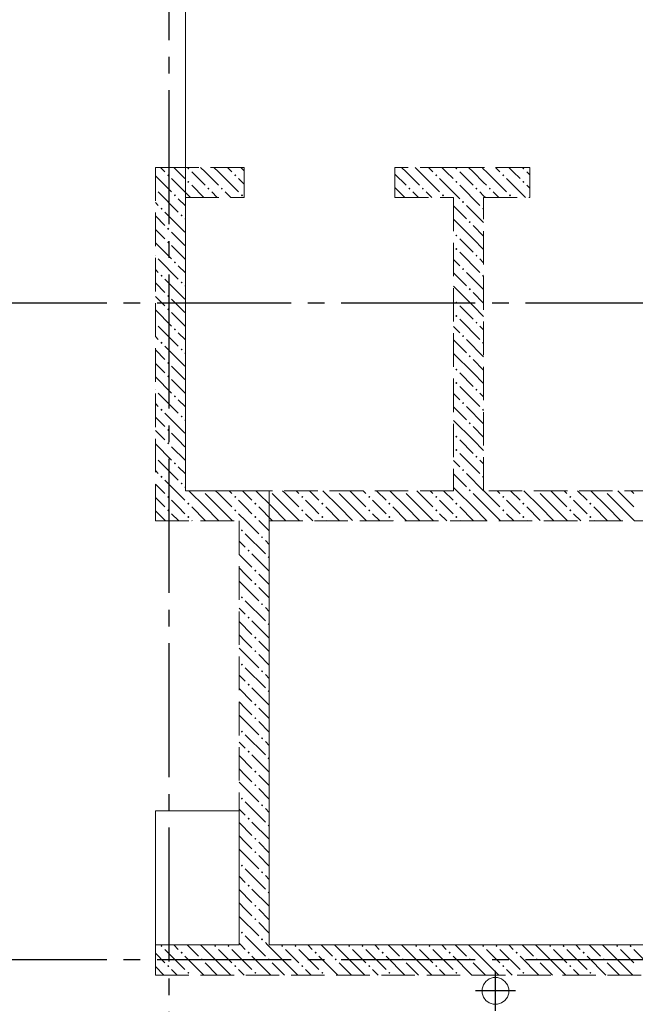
# Model space of a CAD drawing. Header units: millimetres. Extents: x 0 to 42908, y 0 to 59400.
# Tile 23 of 26: x 15434 to 19109, y 42065 to 47941. Entities that reach past the tile are written whole.
import ezdxf

# ---------------------------------------------------------------- set-up
doc = ezdxf.new("R2010")
doc.units = ezdxf.units.MM
doc.linetypes.add('______2', pattern=[270, 200, -70])
doc.linetypes.add('______5', pattern=[1100, 800, -100, 100, -100])
for name, color, linetype, lineweight in [('Standard', 7, 'Continuous', 25), ('ЖБ Перекрытие верхний уровень', 7, 'Continuous', 35), ('ЖБ Стена верхний уровень', 7, 'Continuous', 35), ('Оси', 40, '______5', 18)]:
    doc.layers.add(name, color=color, linetype=linetype, lineweight=lineweight)

msp = doc.modelspace()

# ---------------------------------------------------------------- hatches: boundary and pattern name
at = {"layer": 'ЖБ Стена верхний уровень', "linetype": 'Continuous', "lineweight": 18, "transparency": 33554687}
for points in [[(16314.5, 47013.1), (16321, 47019.6), (16327.5, 47013.1), (16321, 47006.6)], [(16434.5, 47053.1), (16440.9, 47059.6), (16447.4, 47053.1), (16440.9, 47046.6)], [(16714.5, 47013.1), (16721, 47019.6), (16727.5, 47013.1), (16721, 47006.6)], [(17914.5, 47013.1), (17921, 47019.6), (17927.5, 47013.1), (17921, 47006.6)], [(18034.5, 47053.1), (18040.9, 47059.6), (18047.4, 47053.1), (18040.9, 47046.6)], [(18314.5, 47013.1), (18321, 47019.6), (18327.4, 47013.1), (18321, 47006.6)], [(18434.5, 47053.1), (18440.9, 47059.6), (18447.4, 47053.1), (18440.9, 47046.6)], [(16434.5, 46973.1), (16440.9, 46979.6), (16447.4, 46973.1), (16440.9, 46966.6)], [(18034.5, 46973.1), (18040.9, 46979.6), (18047.4, 46973.1), (18040.9, 46966.6)], [(18434.5, 46973.1), (18440.9, 46979.6), (18447.4, 46973.1), (18440.9, 46966.6)], [(16244, 46936.6), (16247.4, 46933.1), (16244, 46929.7)], [(16354.4, 46893.1), (16360.9, 46899.6), (16367.4, 46893.1), (16360.9, 46886.6)], [(16554.4, 46933.1), (16560.9, 46939.6), (16567.4, 46933.1), (16560.9, 46926.6)], [(16634.5, 46933.1), (16640.9, 46939.6), (16647.4, 46933.1), (16640.9, 46926.6)], [(16754.4, 46893.1), (16760.9, 46899.6), (16767.4, 46893.1), (16760.9, 46886.6)], [(17754.4, 46933.1), (17760.9, 46939.6), (17767.4, 46933.1), (17760.9, 46926.6)], [(17834.5, 46933.1), (17840.9, 46939.6), (17847.4, 46933.1), (17840.9, 46926.6)], [(17954.4, 46893.1), (17960.9, 46899.6), (17967.4, 46893.1), (17960.9, 46886.6)], [(18154.4, 46933.1), (18160.9, 46939.6), (18167.4, 46933.1), (18160.9, 46926.6)], [(18234.5, 46933.1), (18240.9, 46939.6), (18247.4, 46933.1), (18240.9, 46926.6)], [(18354.4, 46893.1), (18360.9, 46899.6), (18367.4, 46893.1), (18360.9, 46886.6)], [(18074.5, 46853.1), (18081, 46859.6), (18087.5, 46853.1), (18081, 46846.6)], [(16274.5, 46813.1), (16281, 46819.6), (16287.5, 46813.1), (16281, 46806.6)], [(16394.5, 46773.1), (16401, 46779.6), (16407.5, 46773.1), (16401, 46766.6)], [(18194.5, 46813.1), (18201, 46819.6), (18204, 46816.6), (18204, 46809.7), (18201, 46806.6)], [(18114.5, 46733.1), (18121, 46739.6), (18127.5, 46733.1), (18121, 46726.6)], [(16314.5, 46693.1), (16321, 46699.6), (16327.5, 46693.1), (16321, 46686.6)], [(18034.5, 46653.1), (18040.9, 46659.6), (18047.4, 46653.1), (18040.9, 46646.6)], [(16314.5, 46613.1), (16321, 46619.6), (16327.5, 46613.1), (16321, 46606.6)], [(18034.5, 46573.1), (18040.9, 46579.6), (18047.4, 46573.1), (18040.9, 46566.6)], [(18154.4, 46533.1), (18160.9, 46539.6), (18167.4, 46533.1), (18160.9, 46526.6)], [(16244, 46536.6), (16247.4, 46533.1), (16244, 46529.7)], [(16354.4, 46493.1), (16360.9, 46499.6), (16367.4, 46493.1), (16360.9, 46486.6)], [(18074.5, 46453.1), (18081, 46459.6), (18087.5, 46453.1), (18081, 46446.6)], [(16274.5, 46413.1), (16281, 46419.6), (16287.5, 46413.1), (16281, 46406.6)], [(16394.5, 46373.1), (16401, 46379.6), (16407.5, 46373.1), (16401, 46366.6)], [(18194.5, 46413.1), (18201, 46419.6), (18204, 46416.6), (18204, 46409.7), (18201, 46406.6)], [(18114.5, 46333.1), (18121, 46339.6), (18127.5, 46333.1), (18121, 46326.6)], [(16314.5, 46293.1), (16321, 46299.6), (16327.5, 46293.1), (16321, 46286.6)], [(18034.5, 46253.1), (18040.9, 46259.6), (18047.4, 46253.1), (18040.9, 46246.6)], [(16314.5, 46213.1), (16321, 46219.6), (16327.5, 46213.1), (16321, 46206.6)], [(16244, 46136.6), (16247.4, 46133.1), (16244, 46129.7)], [(18034.5, 46173.1), (18040.9, 46179.6), (18047.4, 46173.1), (18040.9, 46166.6)], [(18154.4, 46133.1), (18160.9, 46139.6), (18167.4, 46133.1), (18160.9, 46126.6)], [(16354.4, 46093.1), (16360.9, 46099.6), (16367.4, 46093.1), (16360.9, 46086.6)], [(16274.5, 46013.1), (16281, 46019.6), (16287.5, 46013.1), (16281, 46006.6)], [(18074.5, 46053.1), (18081, 46059.6), (18087.5, 46053.1), (18081, 46046.6)], [(18194.5, 46013.1), (18201, 46019.6), (18204, 46016.6), (18204, 46009.7), (18201, 46006.6)], [(16394.5, 45973.1), (16401, 45979.6), (16407.5, 45973.1), (16401, 45966.6)], [(16314.5, 45893.1), (16321, 45899.6), (16327.5, 45893.1), (16321, 45886.6)], [(18114.5, 45933.1), (18121, 45939.6), (18127.5, 45933.1), (18121, 45926.6)], [(18034.5, 45853.1), (18040.9, 45859.6), (18047.4, 45853.1), (18040.9, 45846.6)], [(16314.5, 45813.1), (16321, 45819.6), (16327.5, 45813.1), (16321, 45806.6)], [(18034.5, 45773.1), (18040.9, 45779.6), (18047.4, 45773.1), (18040.9, 45766.6)], [(16244, 45736.6), (16247.4, 45733.1), (16244, 45729.7)], [(18154.4, 45733.1), (18160.9, 45739.6), (18167.4, 45733.1), (18160.9, 45726.6)], [(16354.4, 45693.1), (16360.9, 45699.6), (16367.4, 45693.1), (16360.9, 45686.6)], [(18074.5, 45653.1), (18081, 45659.6), (18087.5, 45653.1), (18081, 45646.6)], [(16274.5, 45613.1), (16281, 45619.6), (16287.5, 45613.1), (16281, 45606.6)], [(18194.5, 45613.1), (18201, 45619.6), (18204, 45616.6), (18204, 45609.7), (18201, 45606.6)], [(16394.5, 45573.1), (16401, 45579.6), (16407.5, 45573.1), (16401, 45566.6)], [(18114.5, 45533.1), (18121, 45539.6), (18127.5, 45533.1), (18121, 45526.6)], [(16314.5, 45493.1), (16321, 45499.6), (16327.5, 45493.1), (16321, 45486.6)], [(18034.5, 45453.1), (18040.9, 45459.6), (18047.4, 45453.1), (18040.9, 45446.6)], [(16314.5, 45413.1), (16321, 45419.6), (16327.5, 45413.1), (16321, 45406.6)], [(18034.5, 45373.1), (18040.9, 45379.6), (18047.4, 45373.1), (18040.9, 45366.6)], [(16244, 45336.6), (16247.4, 45333.1), (16244, 45329.7)], [(18154.4, 45333.1), (18160.9, 45339.6), (18167.4, 45333.1), (18160.9, 45326.6)], [(16354.4, 45293.1), (16360.9, 45299.6), (16367.4, 45293.1), (16360.9, 45286.6)], [(18074.5, 45253.1), (18081, 45259.6), (18087.5, 45253.1), (18081, 45246.6)], [(16274.5, 45213.1), (16281, 45219.6), (16287.5, 45213.1), (16281, 45206.6)], [(18194.5, 45213.1), (18201, 45219.6), (18204, 45216.6), (18204, 45209.7), (18201, 45206.6)], [(16394.5, 45173.1), (16401, 45179.6), (16407.5, 45173.1), (16401, 45166.6)], [(16524.3, 45130), (16521, 45126.6), (16517.6, 45130)], [(16924.3, 45130), (16921, 45126.6), (16917.6, 45130)], [(17324.3, 45130), (17321, 45126.6), (17317.6, 45130)], [(17724.3, 45130), (17721, 45126.6), (17717.6, 45130)], [(18114.5, 45133.1), (18121, 45139.6), (18127.5, 45133.1), (18124.3, 45130), (18117.6, 45130)], [(18124.3, 45130), (18121, 45126.6), (18117.6, 45130)], [(18524.3, 45130), (18521, 45126.6), (18517.6, 45130)], [(18924.3, 45130), (18921, 45126.6), (18917.6, 45130)], [(16314.5, 45093.1), (16321, 45099.6), (16327.5, 45093.1), (16321, 45086.6)], [(16714.5, 45093.1), (16721, 45099.6), (16727.5, 45093.1), (16721, 45086.6)], [(17114.5, 45093.1), (17121, 45099.6), (17127.5, 45093.1), (17121, 45086.6)], [(17514.5, 45093.1), (17521, 45099.6), (17527.5, 45093.1), (17521, 45086.6)], [(17914.5, 45093.1), (17921, 45099.6), (17927.5, 45093.1), (17921, 45086.6)], [(18314.5, 45093.1), (18321, 45099.6), (18327.4, 45093.1), (18321, 45086.6)], [(18714.5, 45093.1), (18721, 45099.6), (18727.4, 45093.1), (18721, 45086.6)], [(16314.5, 45013.1), (16321, 45019.6), (16327.5, 45013.1), (16321, 45006.6)], [(16434.5, 45053.1), (16440.9, 45059.6), (16447.4, 45053.1), (16440.9, 45046.6)], [(16714.5, 45013.1), (16721, 45019.6), (16727.5, 45013.1), (16721, 45006.6)], [(16834.5, 45053.1), (16840.9, 45059.6), (16847.4, 45053.1), (16840.9, 45046.6)], [(17114.5, 45013.1), (17121, 45019.6), (17127.5, 45013.1), (17121, 45006.6)], [(17234.5, 45053.1), (17240.9, 45059.6), (17247.4, 45053.1), (17240.9, 45046.6)], [(17514.5, 45013.1), (17521, 45019.6), (17527.5, 45013.1), (17521, 45006.6)], [(17634.5, 45053.1), (17640.9, 45059.6), (17647.4, 45053.1), (17640.9, 45046.6)], [(17914.5, 45013.1), (17921, 45019.6), (17927.5, 45013.1), (17921, 45006.6)], [(18034.5, 45053.1), (18040.9, 45059.6), (18047.4, 45053.1), (18040.9, 45046.6)], [(18314.5, 45013.1), (18321, 45019.6), (18327.4, 45013.1), (18321, 45006.6)], [(18434.5, 45053.1), (18440.9, 45059.6), (18447.4, 45053.1), (18440.9, 45046.6)], [(18714.5, 45013.1), (18721, 45019.6), (18727.4, 45013.1), (18721, 45006.6)], [(18834.5, 45053.1), (18840.9, 45059.6), (18847.4, 45053.1), (18840.9, 45046.6)], [(16434.5, 44973.1), (16440.9, 44979.6), (16447.4, 44973.1), (16440.9, 44966.6)], [(16834.5, 44973.1), (16840.9, 44979.6), (16847.4, 44973.1), (16840.9, 44966.6)], [(17234.5, 44973.1), (17240.9, 44979.6), (17247.4, 44973.1), (17240.9, 44966.6)], [(17634.5, 44973.1), (17640.9, 44979.6), (17647.4, 44973.1), (17640.9, 44966.6)], [(18034.5, 44973.1), (18040.9, 44979.6), (18047.4, 44973.1), (18040.9, 44966.6)], [(18434.5, 44973.1), (18440.9, 44979.6), (18447.4, 44973.1), (18440.9, 44966.6)], [(18834.5, 44973.1), (18840.9, 44979.6), (18847.4, 44973.1), (18840.9, 44966.6)], [(16754.4, 44893.1), (16760.9, 44899.6), (16767.4, 44893.1), (16760.9, 44886.6)], [(16874.5, 44853.1), (16881, 44859.6), (16887.5, 44853.1), (16881, 44846.6)], [(16794.5, 44773.1), (16801, 44779.6), (16807.5, 44773.1), (16801, 44766.6)], [(16914.5, 44733.1), (16921, 44739.6), (16924, 44736.6), (16924, 44729.7), (16921, 44726.6)], [(16834.5, 44653.1), (16840.9, 44659.6), (16847.4, 44653.1), (16840.9, 44646.6)], [(16834.5, 44573.1), (16840.9, 44579.6), (16847.4, 44573.1), (16840.9, 44566.6)], [(16754.4, 44493.1), (16760.9, 44499.6), (16767.4, 44493.1), (16760.9, 44486.6)], [(16874.5, 44453.1), (16881, 44459.6), (16887.5, 44453.1), (16881, 44446.6)], [(16794.5, 44373.1), (16801, 44379.6), (16807.5, 44373.1), (16801, 44366.6)], [(16914.5, 44333.1), (16921, 44339.6), (16924, 44336.6), (16924, 44329.7), (16921, 44326.6)], [(16834.5, 44253.1), (16840.9, 44259.6), (16847.4, 44253.1), (16840.9, 44246.6)], [(16834.5, 44173.1), (16840.9, 44179.6), (16847.4, 44173.1), (16840.9, 44166.6)], [(16754.4, 44093.1), (16760.9, 44099.6), (16767.4, 44093.1), (16760.9, 44086.6)], [(16874.5, 44053.1), (16881, 44059.6), (16887.5, 44053.1), (16881, 44046.6)], [(16794.5, 43973.1), (16801, 43979.6), (16807.5, 43973.1), (16801, 43966.6)], [(16914.5, 43933.1), (16921, 43939.6), (16924, 43936.6), (16924, 43929.7), (16921, 43926.6)], [(16834.5, 43853.1), (16840.9, 43859.6), (16847.4, 43853.1), (16840.9, 43846.6)], [(16834.5, 43773.1), (16840.9, 43779.6), (16847.4, 43773.1), (16840.9, 43766.6)], [(16754.4, 43693.1), (16760.9, 43699.6), (16767.4, 43693.1), (16760.9, 43686.6)], [(16874.5, 43653.1), (16881, 43659.6), (16887.5, 43653.1), (16881, 43646.6)], [(16794.5, 43573.1), (16801, 43579.6), (16807.5, 43573.1), (16801, 43566.6)], [(16914.5, 43533.1), (16921, 43539.6), (16924, 43536.6), (16924, 43529.7), (16921, 43526.6)], [(16834.5, 43453.1), (16840.9, 43459.6), (16847.4, 43453.1), (16840.9, 43446.6)], [(16834.5, 43373.1), (16840.9, 43379.6), (16847.4, 43373.1), (16840.9, 43366.6)], [(16754.4, 43293.1), (16760.9, 43299.6), (16767.4, 43293.1), (16760.9, 43286.6)], [(16874.5, 43253.1), (16881, 43259.6), (16887.5, 43253.1), (16881, 43246.6)], [(16794.5, 43173.1), (16801, 43179.6), (16807.5, 43173.1), (16801, 43166.6)], [(16914.5, 43133.1), (16921, 43139.6), (16924, 43136.6), (16924, 43129.7), (16921, 43126.6)], [(16834.5, 43053.1), (16840.9, 43059.6), (16847.4, 43053.1), (16840.9, 43046.6)], [(16834.5, 42973.1), (16840.9, 42979.6), (16847.4, 42973.1), (16840.9, 42966.6)], [(16754.4, 42893.1), (16760.9, 42899.6), (16767.4, 42893.1), (16760.9, 42886.6)], [(16874.5, 42853.1), (16881, 42859.6), (16887.5, 42853.1), (16881, 42846.6)], [(16794.5, 42773.1), (16801, 42779.6), (16807.5, 42773.1), (16801, 42766.6)], [(16914.5, 42733.1), (16921, 42739.6), (16924, 42736.6), (16924, 42729.7), (16921, 42726.6)], [(16834.5, 42653.1), (16840.9, 42659.6), (16847.4, 42653.1), (16840.9, 42646.6)], [(16834.5, 42573.1), (16840.9, 42579.6), (16847.4, 42573.1), (16840.9, 42566.6)], [(16754.4, 42493.1), (16760.9, 42499.6), (16767.4, 42493.1), (16760.9, 42486.6)], [(16874.5, 42453.1), (16881, 42459.6), (16887.5, 42453.1), (16881, 42446.6)], [(16274.5, 42413.1), (16281, 42419.6), (16287.5, 42413.1), (16281, 42406.6)], [(16394.5, 42373.1), (16401, 42379.6), (16407.5, 42373.1), (16401, 42366.6)], [(16594.5, 42413.1), (16601, 42419.6), (16607.5, 42413.1), (16601, 42406.6)], [(16674.5, 42413.1), (16681, 42419.6), (16687.5, 42413.1), (16681, 42406.6)], [(16794.5, 42373.1), (16801, 42379.6), (16807.5, 42373.1), (16801, 42366.6)], [(16994.5, 42413.1), (17001, 42419.6), (17007.5, 42413.1), (17001, 42406.6)], [(17074.5, 42413.1), (17081, 42419.6), (17087.5, 42413.1), (17081, 42406.6)], [(17194.5, 42373.1), (17201, 42379.6), (17207.5, 42373.1), (17201, 42366.6)], [(17394.5, 42413.1), (17401, 42419.6), (17407.5, 42413.1), (17401, 42406.6)], [(17474.5, 42413.1), (17481, 42419.6), (17487.5, 42413.1), (17481, 42406.6)], [(17594.5, 42373.1), (17601, 42379.6), (17607.5, 42373.1), (17601, 42366.6)], [(17794.5, 42413.1), (17801, 42419.6), (17807.5, 42413.1), (17801, 42406.6)], [(17874.5, 42413.1), (17881, 42419.6), (17887.5, 42413.1), (17881, 42406.6)], [(17994.5, 42373.1), (18001, 42379.6), (18007.5, 42373.1), (18001, 42366.6)], [(18194.5, 42413.1), (18201, 42419.6), (18207.5, 42413.1), (18201, 42406.6)], [(18274.5, 42413.1), (18281, 42419.6), (18287.5, 42413.1), (18281, 42406.6)], [(18394.5, 42373.1), (18401, 42379.6), (18407.5, 42373.1), (18401, 42366.6)], [(18594.5, 42413.1), (18601, 42419.6), (18607.5, 42413.1), (18601, 42406.6)], [(18674.5, 42413.1), (18681, 42419.6), (18687.5, 42413.1), (18681, 42406.6)], [(18794.5, 42373.1), (18801, 42379.6), (18807.5, 42373.1), (18801, 42366.6)], [(18994.5, 42413.1), (19001, 42419.6), (19007.5, 42413.1), (19001, 42406.6)], [(19074.5, 42413.1), (19081, 42419.6), (19087.5, 42413.1), (19081, 42406.6)], [(16514.5, 42333.1), (16521, 42339.6), (16527.5, 42333.1), (16521, 42326.6)], [(16914.5, 42333.1), (16921, 42339.6), (16927.5, 42333.1), (16921, 42326.6)], [(17314.5, 42333.1), (17321, 42339.6), (17327.5, 42333.1), (17321, 42326.6)], [(17714.5, 42333.1), (17721, 42339.6), (17727.5, 42333.1), (17721, 42326.6)], [(18114.5, 42333.1), (18121, 42339.6), (18127.5, 42333.1), (18121, 42326.6)], [(18514.5, 42333.1), (18521, 42339.6), (18527.5, 42333.1), (18521, 42326.6)], [(18914.5, 42333.1), (18921, 42339.6), (18927.4, 42333.1), (18921, 42326.6)], [(16314.5, 42293.1), (16321, 42299.6), (16327.5, 42293.1), (16321, 42286.6)], [(16434.5, 42253.1), (16440.9, 42259.6), (16447.4, 42253.1), (16440.9, 42246.6)], [(16714.5, 42293.1), (16721, 42299.6), (16727.5, 42293.1), (16721, 42286.6)], [(16834.5, 42253.1), (16840.9, 42259.6), (16847.4, 42253.1), (16840.9, 42246.6)], [(17114.5, 42293.1), (17121, 42299.6), (17127.5, 42293.1), (17121, 42286.6)], [(17234.5, 42253.1), (17240.9, 42259.6), (17247.4, 42253.1), (17240.9, 42246.6)], [(17514.5, 42293.1), (17521, 42299.6), (17527.5, 42293.1), (17521, 42286.6)], [(17634.5, 42253.1), (17640.9, 42259.6), (17647.4, 42253.1), (17640.9, 42246.6)], [(17914.5, 42293.1), (17921, 42299.6), (17927.5, 42293.1), (17921, 42286.6)], [(18034.5, 42253.1), (18040.9, 42259.6), (18047.4, 42253.1), (18040.9, 42246.6)], [(18314.5, 42293.1), (18321, 42299.6), (18327.5, 42293.1), (18321, 42286.6)], [(18434.5, 42253.1), (18440.9, 42259.6), (18447.4, 42253.1), (18440.9, 42246.6)], [(18714.5, 42293.1), (18721, 42299.6), (18727.4, 42293.1), (18721, 42286.6)], [(18834.5, 42253.1), (18840.9, 42259.6), (18847.4, 42253.1), (18840.9, 42246.6)]]:
    msp.add_hatch(color=7, dxfattribs=at).paths.add_polyline_path(points, flags=16)

# ---------------------------------------------------------------- linework, layer by layer
at = {"layer": 'Standard', "color": 8, "linetype": '______5', "lineweight": -3, "transparency": 33554687}
for p, q in [((18274, 42025.5), (18274, 42264.5)), ((18393.5, 42145), (18154.5, 42145))]:
    msp.add_line(p, q, dxfattribs=at)
at = {"layer": 'ЖБ Перекрытие верхний уровень', "color": 7, "linetype": 'Continuous', "lineweight": 18, "transparency": 33554687}
for p, q in [((16424, 45130), (16424, 50080)), ((16924, 45130), (16424, 45130)), ((16924, 42420), (16924, 45130)), ((16744, 43220), (16244, 43220)), ((16244, 43220), (16244, 42420)), ((16744, 42420), (16744, 43220)), ((16244, 42420), (16744, 42420)), ((22174, 42420), (16924, 42420)), ((18217, 42202), (18202.1, 42181.6)), ((18237.4, 42216.9), (18217, 42202)), ((18261.4, 42224.7), (18237.4, 42216.9)), ((18286.6, 42224.7), (18261.4, 42224.7)), ((18310.6, 42216.9), (18286.6, 42224.7)), ((18331, 42202), (18310.6, 42216.9)), ((18345.9, 42181.6), (18331, 42202)), ((18202.1, 42181.6), (18194.3, 42157.6)), ((18194.3, 42157.6), (18194.3, 42132.4)), ((18194.3, 42132.4), (18202.1, 42108.4)), ((18353.7, 42157.6), (18345.9, 42181.6)), ((18345.9, 42108.4), (18353.7, 42132.4)), ((18353.7, 42132.4), (18353.7, 42157.6)), ((18202.1, 42108.4), (18217, 42088)), ((18217, 42088), (18237.4, 42073.1)), ((18237.4, 42073.1), (18261.4, 42065.3)), ((18286.6, 42065.3), (18310.6, 42073.1)), ((18310.6, 42073.1), (18331, 42088)), ((18331, 42088), (18345.9, 42108.4)), ((18261.4, 42065.3), (18286.6, 42065.3))]:
    msp.add_line(p, q, dxfattribs=at)
at = {"layer": 'ЖБ Стена верхний уровень', "color": 251, "linetype": '______2', "lineweight": 13, "true_color": 0x656565, "transparency": 33554687}
for p, q in [((16424, 47060), (16244, 47060)), ((16244, 47060), (16244, 45130)), ((16774, 47060), (16424, 47060)), ((16774, 47060), (16774, 46880)), ((17674, 46880), (17674, 47060)), ((18024, 47060), (17674, 47060)), ((18204, 47060), (18024, 47060)), ((18479, 47060), (18204, 47060)), ((18479, 47060), (18479, 46880)), ((16424, 45130), (16424, 46880)), ((16424, 46880), (16774, 46880)), ((17674, 46880), (18024, 46880)), ((18024, 46880), (18024, 45130)), ((18204, 46880), (18479, 46880)), ((18204, 45130), (18204, 46880)), ((16244, 45130), (16244, 44950)), ((18024, 45130), (16424, 45130)), ((20864, 45130), (18204, 45130)), ((16244, 44950), (16744, 44950)), ((16744, 44950), (16744, 42420)), ((16924, 44950), (18024, 44950)), ((16924, 42420), (16924, 44950)), ((18024, 44950), (20864, 44950)), ((16744, 42420), (16244, 42420)), ((16244, 42420), (16244, 42240)), ((22024, 42420), (16924, 42420)), ((16244, 42240), (22024, 42240))]:
    msp.add_line(p, q, dxfattribs=at)
at = {"layer": 'ЖБ Стена верхний уровень', "color": 9, "linetype": 'Continuous', "lineweight": 18, "true_color": 0xc7c7c7, "transparency": 33554687}
for p, q in [((16244, 47010.1), (16340.9, 46913.1)), ((16274.1, 47060), (16301, 47033.1)), ((16381, 47033.1), (16354.1, 47060)), ((16421, 46993.1), (16381, 47033.1)), ((16460.9, 47033.1), (16540.9, 46953.1)), ((16540.9, 47033.1), (16514.1, 47060)), ((16540.9, 47033.1), (16621, 46953.1)), ((16594.1, 47060), (16621, 47033.1)), ((16621, 47033.1), (16740.9, 46913.1)), ((16674.1, 47060), (16701, 47033.1)), ((16774, 47040.1), (16754.1, 47060)), ((17674, 47020.1), (17740.9, 46953.1)), ((17740.9, 47033.1), (17714.1, 47060)), ((17740.9, 47033.1), (17821, 46953.1)), ((17794.1, 47060), (17821, 47033.1)), ((17821, 47033.1), (17940.9, 46913.1)), ((17874.1, 47060), (17901, 47033.1)), ((17981, 47033.1), (17954.1, 47060)), ((18021, 46993.1), (17981, 47033.1)), ((18060.9, 47033.1), (18140.9, 46953.1)), ((18140.9, 47033.1), (18114.1, 47060)), ((18140.9, 47033.1), (18204, 46970.1)), ((18194.1, 47060), (18204, 47050.1)), ((18204, 47050.1), (18221, 47033.1)), ((18221, 47033.1), (18340.9, 46913.1)), ((18274.1, 47060), (18301, 47033.1)), ((18381, 47033.1), (18354.1, 47060)), ((18421, 46993.1), (18381, 47033.1)), ((18460.9, 47033.1), (18479, 47015.1)), ((16340.9, 46993.1), (16424, 46910.1)), ((16740.9, 46993.1), (16774, 46960.1)), ((17940.9, 46993.1), (18024, 46910.1)), ((18060.9, 46953.1), (18181, 46833.1)), ((18204, 46970.1), (18221, 46953.1)), ((18460.9, 46953.1), (18479, 46935.1)), ((16260.9, 46913.1), (16381, 46793.1)), ((17674, 46940.1), (17734.1, 46880)), ((17814.1, 46880), (17781, 46913.1)), ((17860.9, 46913.1), (17894.1, 46880)), ((18024, 46910.1), (18060.9, 46873.1)), ((18204, 46890.1), (18181, 46913.1)), ((16260.9, 46833.1), (16244, 46850.1)), ((16381, 46873.1), (16424, 46830.1)), ((18204, 46730.1), (18101, 46833.1)), ((16301, 46793.1), (16421, 46673.1)), ((18024, 46830.1), (18101, 46753.1)), ((16244, 46770.1), (16301, 46713.1)), ((16424, 46750.1), (16421, 46753.1)), ((18140.9, 46633.1), (18024, 46750.1)), ((16244, 46690.1), (16301, 46633.1)), ((16381, 46633.1), (16340.9, 46673.1)), ((18140.9, 46713.1), (18204, 46650.1)), ((16244, 46610.1), (16340.9, 46513.1)), ((16421, 46593.1), (16381, 46633.1)), ((18060.9, 46633.1), (18140.9, 46553.1)), ((18140.9, 46633.1), (18204, 46570.1)), ((16340.9, 46593.1), (16424, 46510.1)), ((18060.9, 46553.1), (18181, 46433.1)), ((16260.9, 46513.1), (16381, 46393.1)), ((18024, 46510.1), (18060.9, 46473.1)), ((18204, 46490.1), (18181, 46513.1)), ((16260.9, 46433.1), (16244, 46450.1)), ((16381, 46473.1), (16424, 46430.1)), ((18024, 46430.1), (18101, 46353.1)), ((18204, 46330.1), (18101, 46433.1)), ((16244, 46370.1), (16301, 46313.1)), ((16301, 46393.1), (16421, 46273.1)), ((16424, 46350.1), (16421, 46353.1)), ((18140.9, 46233.1), (18024, 46350.1)), ((18140.9, 46313.1), (18204, 46250.1)), ((16244, 46290.1), (16301, 46233.1)), ((16381, 46233.1), (16340.9, 46273.1)), ((16244, 46210.1), (16340.9, 46113.1)), ((16340.9, 46193.1), (16424, 46110.1)), ((16421, 46193.1), (16381, 46233.1)), ((18060.9, 46233.1), (18140.9, 46153.1)), ((18140.9, 46233.1), (18204, 46170.1)), ((18060.9, 46153.1), (18181, 46033.1)), ((16260.9, 46113.1), (16381, 45993.1)), ((16381, 46073.1), (16424, 46030.1)), ((18024, 46110.1), (18060.9, 46073.1)), ((18204, 46090.1), (18181, 46113.1)), ((16260.9, 46033.1), (16244, 46050.1)), ((18024, 46030.1), (18101, 45953.1)), ((18204, 45930.1), (18101, 46033.1)), ((16244, 45970.1), (16301, 45913.1)), ((16301, 45993.1), (16421, 45873.1)), ((16424, 45950.1), (16421, 45953.1)), ((18140.9, 45833.1), (18024, 45950.1)), ((18140.9, 45913.1), (18204, 45850.1)), ((16244, 45890.1), (16301, 45833.1)), ((16381, 45833.1), (16340.9, 45873.1)), ((16244, 45810.1), (16340.9, 45713.1)), ((16340.9, 45793.1), (16424, 45710.1)), ((16421, 45793.1), (16381, 45833.1)), ((18060.9, 45833.1), (18140.9, 45753.1)), ((18140.9, 45833.1), (18204, 45770.1)), ((18060.9, 45753.1), (18181, 45633.1)), ((16260.9, 45713.1), (16381, 45593.1)), ((16381, 45673.1), (16424, 45630.1)), ((18024, 45710.1), (18060.9, 45673.1)), ((18204, 45690.1), (18181, 45713.1)), ((16260.9, 45633.1), (16244, 45650.1)), ((18024, 45630.1), (18101, 45553.1)), ((18204, 45530.1), (18101, 45633.1)), ((16244, 45570.1), (16301, 45513.1)), ((16301, 45593.1), (16421, 45473.1)), ((16424, 45550.1), (16421, 45553.1)), ((18140.9, 45433.1), (18024, 45550.1)), ((16244, 45490.1), (16301, 45433.1)), ((18140.9, 45513.1), (18204, 45450.1)), ((16381, 45433.1), (16340.9, 45473.1)), ((16421, 45393.1), (16381, 45433.1)), ((18060.9, 45433.1), (18140.9, 45353.1)), ((18140.9, 45433.1), (18204, 45370.1)), ((16244, 45410.1), (16340.9, 45313.1)), ((16340.9, 45393.1), (16424, 45310.1)), ((16260.9, 45313.1), (16381, 45193.1)), ((18024, 45310.1), (18060.9, 45273.1)), ((18060.9, 45353.1), (18181, 45233.1)), ((18204, 45290.1), (18181, 45313.1)), ((16260.9, 45233.1), (16244, 45250.1)), ((16381, 45273.1), (16424, 45230.1)), ((16301, 45193.1), (16364.1, 45130)), ((18024, 45230.1), (18101, 45153.1)), ((18204, 45130.1), (18101, 45233.1)), ((16244, 45170.1), (16284.1, 45130)), ((16284.1, 45130), (16301, 45113.1)), ((16364.1, 45130), (16421, 45073.1)), ((16424, 45150.1), (16421, 45153.1)), ((16540.9, 45033.1), (16444.1, 45130)), ((16621, 45113.1), (16604.1, 45130)), ((16684.1, 45130), (16701, 45113.1)), ((16764.1, 45130), (16821, 45073.1)), ((16940.9, 45033.1), (16844.1, 45130)), ((17021, 45113.1), (17004.1, 45130)), ((17084.1, 45130), (17101, 45113.1)), ((17164.1, 45130), (17221, 45073.1)), ((17340.9, 45033.1), (17244.1, 45130)), ((17421, 45113.1), (17404.1, 45130)), ((17484.1, 45130), (17501, 45113.1)), ((17564.1, 45130), (17621, 45073.1)), ((17740.9, 45033.1), (17644.1, 45130)), ((17821, 45113.1), (17804.1, 45130)), ((17884.1, 45130), (17901, 45113.1)), ((17964.1, 45130), (18021, 45073.1)), ((18044.1, 45130), (18024, 45150.1)), ((18140.9, 45033.1), (18044.1, 45130)), ((18221, 45113.1), (18204.1, 45130)), ((18284.1, 45130), (18301, 45113.1)), ((18364.1, 45130), (18421, 45073.1)), ((18540.9, 45033.1), (18444.1, 45130)), ((18621, 45113.1), (18604.1, 45130)), ((18684.1, 45130), (18701, 45113.1)), ((18764.1, 45130), (18821, 45073.1)), ((18940.9, 45033.1), (18844.1, 45130)), ((19021, 45113.1), (19004.1, 45130)), ((19084.1, 45130), (19101, 45113.1)), ((16244, 45090.1), (16301, 45033.1)), ((16381, 45033.1), (16340.9, 45073.1)), ((16540.9, 45113.1), (16621, 45033.1)), ((16621, 45113.1), (16701, 45033.1)), ((16781, 45033.1), (16740.9, 45073.1)), ((16940.9, 45113.1), (17021, 45033.1)), ((17021, 45113.1), (17101, 45033.1)), ((17181, 45033.1), (17140.9, 45073.1)), ((17340.9, 45113.1), (17421, 45033.1)), ((17421, 45113.1), (17501, 45033.1)), ((17581, 45033.1), (17540.9, 45073.1)), ((17740.9, 45113.1), (17821, 45033.1)), ((17821, 45113.1), (17901, 45033.1)), ((17981, 45033.1), (17940.9, 45073.1)), ((18140.9, 45113.1), (18221, 45033.1)), ((18221, 45113.1), (18301, 45033.1)), ((18381, 45033.1), (18340.9, 45073.1)), ((18540.9, 45113.1), (18621, 45033.1)), ((18621, 45113.1), (18701, 45033.1)), ((18781, 45033.1), (18740.9, 45073.1)), ((18940.9, 45113.1), (19021, 45033.1)), ((19021, 45113.1), (19101, 45033.1)), ((16421, 44993.1), (16381, 45033.1)), ((16460.9, 45033.1), (16540.9, 44953.1)), ((16540.9, 45033.1), (16621, 44953.1)), ((16621, 45033.1), (16704.1, 44950)), ((16821, 44993.1), (16781, 45033.1)), ((16860.9, 45033.1), (16940.9, 44953.1)), ((16940.9, 45033.1), (17021, 44953.1)), ((17021, 45033.1), (17104.1, 44950)), ((17221, 44993.1), (17181, 45033.1)), ((17260.9, 45033.1), (17340.9, 44953.1)), ((17340.9, 45033.1), (17421, 44953.1)), ((17421, 45033.1), (17504.1, 44950)), ((17621, 44993.1), (17581, 45033.1)), ((17660.9, 45033.1), (17740.9, 44953.1)), ((17740.9, 45033.1), (17821, 44953.1)), ((17821, 45033.1), (17904.1, 44950)), ((18021, 44993.1), (17981, 45033.1)), ((18060.9, 45033.1), (18140.9, 44953.1)), ((18140.9, 45033.1), (18221, 44953.1)), ((18221, 45033.1), (18304.1, 44950)), ((18421, 44993.1), (18381, 45033.1)), ((18460.9, 45033.1), (18540.9, 44953.1)), ((18540.9, 45033.1), (18621, 44953.1)), ((18621, 45033.1), (18704.1, 44950)), ((18821, 44993.1), (18781, 45033.1)), ((18860.9, 45033.1), (18940.9, 44953.1)), ((18940.9, 45033.1), (19021, 44953.1)), ((19021, 45033.1), (19104.1, 44950)), ((16244, 45010.1), (16304.1, 44950)), ((16340.9, 44993.1), (16384.1, 44950)), ((16460.9, 44953.1), (16464.1, 44950)), ((16740.9, 44993.1), (16784.1, 44950)), ((16860.9, 44953.1), (16864.1, 44950)), ((17140.9, 44993.1), (17184.1, 44950)), ((17260.9, 44953.1), (17264.1, 44950)), ((17540.9, 44993.1), (17584.1, 44950)), ((17660.9, 44953.1), (17664.1, 44950)), ((17940.9, 44993.1), (17984.1, 44950)), ((18060.9, 44953.1), (18064.1, 44950)), ((18340.9, 44993.1), (18384.1, 44950)), ((18460.9, 44953.1), (18464.1, 44950)), ((18740.9, 44993.1), (18784.1, 44950)), ((18860.9, 44953.1), (18864.1, 44950)), ((16784.1, 44950), (16860.9, 44873.1)), ((16864.1, 44950), (16924, 44890.1)), ((16781, 44873.1), (16901, 44753.1)), ((16744, 44830.1), (16781, 44793.1)), ((16924, 44810.1), (16901, 44833.1)), ((16744, 44750.1), (16821, 44673.1)), ((16924, 44650.1), (16821, 44753.1)), ((16781, 44633.1), (16744, 44670.1)), ((16821, 44593.1), (16781, 44633.1)), ((16860.9, 44633.1), (16924, 44570.1)), ((16744, 44590.1), (16860.9, 44473.1)), ((16860.9, 44553.1), (16924, 44490.1)), ((16744, 44430.1), (16781, 44393.1)), ((16781, 44473.1), (16901, 44353.1)), ((16924, 44410.1), (16901, 44433.1)), ((16744, 44350.1), (16821, 44273.1)), ((16924, 44250.1), (16821, 44353.1)), ((16781, 44233.1), (16744, 44270.1)), ((16744, 44190.1), (16860.9, 44073.1)), ((16821, 44193.1), (16781, 44233.1)), ((16860.9, 44233.1), (16924, 44170.1)), ((16860.9, 44153.1), (16924, 44090.1)), ((16781, 44073.1), (16901, 43953.1)), ((16744, 44030.1), (16781, 43993.1)), ((16924, 44010.1), (16901, 44033.1)), ((16924, 43850.1), (16821, 43953.1)), ((16744, 43950.1), (16821, 43873.1)), ((16781, 43833.1), (16744, 43870.1)), ((16744, 43790.1), (16860.9, 43673.1)), ((16821, 43793.1), (16781, 43833.1)), ((16860.9, 43833.1), (16924, 43770.1)), ((16860.9, 43753.1), (16924, 43690.1)), ((16781, 43673.1), (16901, 43553.1)), ((16744, 43630.1), (16781, 43593.1)), ((16924, 43610.1), (16901, 43633.1)), ((16744, 43550.1), (16821, 43473.1)), ((16924, 43450.1), (16821, 43553.1)), ((16781, 43433.1), (16744, 43470.1)), ((16821, 43393.1), (16781, 43433.1)), ((16860.9, 43433.1), (16924, 43370.1)), ((16744, 43390.1), (16860.9, 43273.1)), ((16860.9, 43353.1), (16924, 43290.1)), ((16781, 43273.1), (16901, 43153.1)), ((16744, 43230.1), (16781, 43193.1)), ((16924, 43210.1), (16901, 43233.1)), ((16744, 43150.1), (16821, 43073.1)), ((16924, 43050.1), (16821, 43153.1)), ((16781, 43033.1), (16744, 43070.1)), ((16821, 42993.1), (16781, 43033.1)), ((16860.9, 43033.1), (16924, 42970.1)), ((16744, 42990.1), (16860.9, 42873.1)), ((16860.9, 42953.1), (16924, 42890.1)), ((16781, 42873.1), (16901, 42753.1)), ((16744, 42830.1), (16781, 42793.1)), ((16924, 42810.1), (16901, 42833.1)), ((16744, 42750.1), (16821, 42673.1)), ((16924, 42650.1), (16821, 42753.1)), ((16781, 42633.1), (16744, 42670.1)), ((16821, 42593.1), (16781, 42633.1)), ((16860.9, 42633.1), (16924, 42570.1)), ((16744, 42590.1), (16860.9, 42473.1)), ((16860.9, 42553.1), (16924, 42490.1)), ((16744, 42430.1), (16754.1, 42420)), ((16781, 42473.1), (16834.1, 42420)), ((16914.1, 42420), (16901, 42433.1)), ((16244, 42370.1), (16301, 42313.1)), ((16301, 42393.1), (16421, 42273.1)), ((16354.1, 42420), (16381, 42393.1)), ((16434.1, 42420), (16501, 42353.1)), ((16621, 42313.1), (16514.1, 42420)), ((16621, 42393.1), (16701, 42313.1)), ((16701, 42393.1), (16821, 42273.1)), ((16754.1, 42420), (16781, 42393.1)), ((16834.1, 42420), (16901, 42353.1)), ((17021, 42313.1), (16914.1, 42420)), ((17021, 42393.1), (17101, 42313.1)), ((17101, 42393.1), (17221, 42273.1)), ((17154.1, 42420), (17181, 42393.1)), ((17234.1, 42420), (17301, 42353.1)), ((17421, 42313.1), (17314.1, 42420)), ((17421, 42393.1), (17501, 42313.1)), ((17501, 42393.1), (17621, 42273.1)), ((17554.1, 42420), (17581, 42393.1)), ((17634.1, 42420), (17701, 42353.1)), ((17821, 42313.1), (17714.1, 42420)), ((17821, 42393.1), (17901, 42313.1)), ((17901, 42393.1), (18021, 42273.1)), ((17954.1, 42420), (17981, 42393.1)), ((18034.1, 42420), (18101, 42353.1)), ((18221, 42313.1), (18114.1, 42420)), ((18221, 42393.1), (18301, 42313.1)), ((18301, 42393.1), (18421, 42273.1)), ((18354.1, 42420), (18381, 42393.1)), ((18434.1, 42420), (18501, 42353.1)), ((18621, 42313.1), (18514.1, 42420)), ((18621, 42393.1), (18701, 42313.1)), ((18701, 42393.1), (18821, 42273.1)), ((18754.1, 42420), (18781, 42393.1)), ((18834.1, 42420), (18901, 42353.1)), ((19021, 42313.1), (18914.1, 42420)), ((19021, 42393.1), (19101, 42313.1)), ((19101, 42393.1), (19221, 42273.1)), ((16534.1, 42240), (16421, 42353.1)), ((16540.9, 42313.1), (16614.1, 42240)), ((16621, 42313.1), (16694.1, 42240)), ((16934.1, 42240), (16821, 42353.1)), ((16940.9, 42313.1), (17014.1, 42240)), ((17021, 42313.1), (17094.1, 42240)), ((17334.1, 42240), (17221, 42353.1)), ((17340.9, 42313.1), (17414.1, 42240)), ((17421, 42313.1), (17494.1, 42240)), ((17734.1, 42240), (17621, 42353.1)), ((17740.9, 42313.1), (17814.1, 42240)), ((17821, 42313.1), (17894.1, 42240)), ((18134.1, 42240), (18021, 42353.1)), ((18140.9, 42313.1), (18214.1, 42240)), ((18221, 42313.1), (18294.1, 42240)), ((18534.1, 42240), (18421, 42353.1)), ((18540.9, 42313.1), (18614.1, 42240)), ((18621, 42313.1), (18694.1, 42240)), ((18934.1, 42240), (18821, 42353.1)), ((18940.9, 42313.1), (19014.1, 42240)), ((19021, 42313.1), (19094.1, 42240)), ((16244, 42290.1), (16294.1, 42240)), ((16374.1, 42240), (16340.9, 42273.1)), ((16774.1, 42240), (16740.9, 42273.1)), ((17174.1, 42240), (17140.9, 42273.1)), ((17574.1, 42240), (17540.9, 42273.1)), ((17974.1, 42240), (17940.9, 42273.1)), ((18374.1, 42240), (18340.9, 42273.1)), ((18774.1, 42240), (18740.9, 42273.1))]:
    msp.add_line(p, q, dxfattribs=at)
for points in [[(16460.9, 46953.1), (16534.1, 46880), (16534.1, 46880)], [(18340.9, 46993.1), (18454.1, 46880), (18454.1, 46880)], [(16424, 46910.1), (16454.1, 46880), (16454.1, 46880)], [(16614.1, 46880), (16614.1, 46880), (16581, 46913.1)], [(16660.9, 46913.1), (16694.1, 46880), (16694.1, 46880)], [(18260.9, 46913.1), (18294.1, 46880), (18294.1, 46880)], [(18214.1, 46880), (18214.1, 46880), (18204, 46890.1)]]:
    msp.add_lwpolyline(points, dxfattribs=at)
at = {"layer": 'Оси', "color": 8, "linetype": '______5', "lineweight": -3, "transparency": 33554687}
for p, q in [((16324, 57420), (16324, 7100)), ((22554, 46250), (4600, 46250)), ((22554, 42330), (4600, 42330))]:
    msp.add_line(p, q, dxfattribs=at)

doc.saveas('drawing.dxf')
